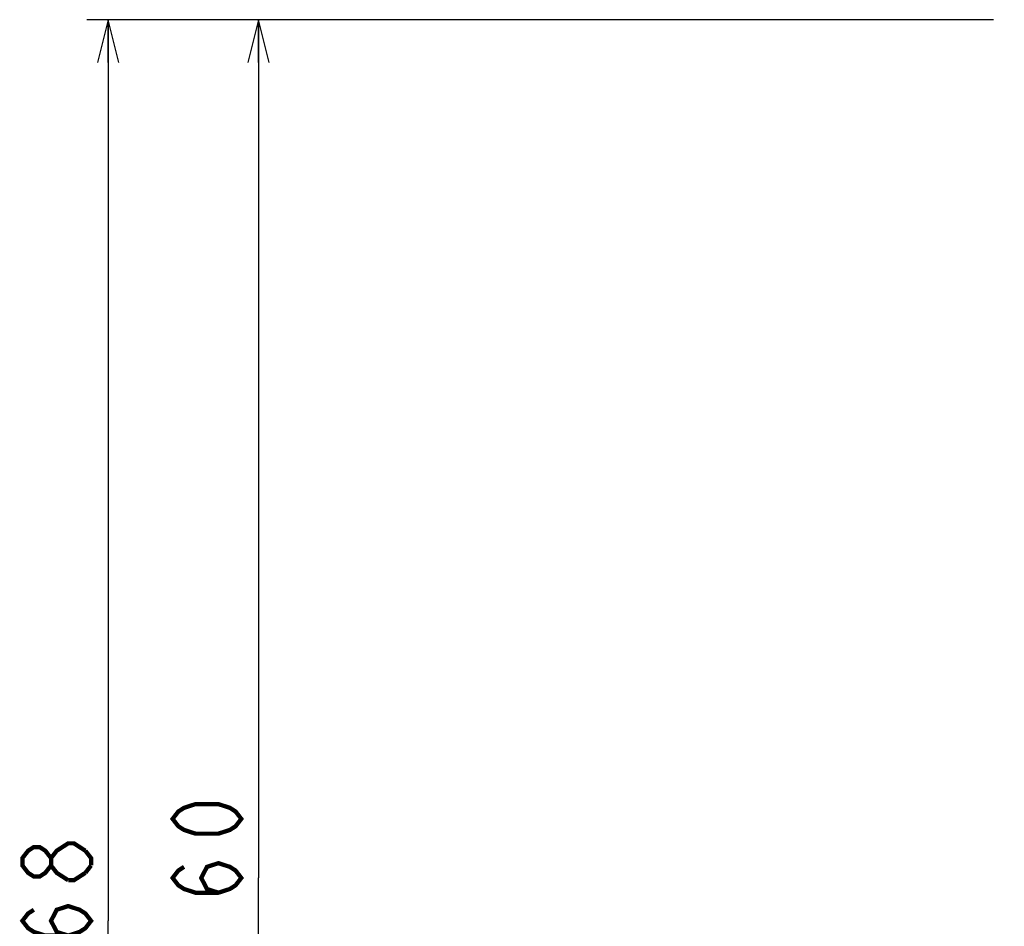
# Model space of a CAD drawing. Extents: x 0 to 840, y 0 to 594.
# Tile 6 of 22: x 328 to 420, y 355 to 440. Entities that reach past the tile are written whole.
import ezdxf

# ---------------------------------------------------------------- set-up
doc = ezdxf.new("R2010")
doc.units = 0
doc.header["$LTSCALE"] = 46.2
doc.layers.get('0').update_dxf_attribs({"linetype": 'CONTINUOUS'})
doc.layers.add('ALL_DIM', color=7, linetype='CONTINUOUS')
doc.dimstyles.get("Standard").update_dxf_attribs({"dimtxt": 2.5, "dimasz": 2.5, "dimexe": 1.25, "dimexo": 0.625, "dimtad": 1, "dimcen": 2.5, "dimazin": 3, "dimtfac": 1, "dimtmove": 0, "dimatfit": 3})

# ---------------------------------------------------------------- blocks, each defined once
blk = doc.blocks.new('_OPEN')
at = {"color": 0, "linetype": 'BYBLOCK'}
for p, q in [((0, 0), (-1, 0.25)), ((-1, -0.25), (0, 0)), ((-1, 0), (0, 0))]:
    blk.add_line(p, q, dxfattribs=at)
blk = doc.blocks.new('*D7')
at = {"layer": 'ALL_DIM', "color": 2, "linetype": 'CONTINUOUS'}
for p, q in [((418.39, 440), (348, 440)), ((350, 440), (350, 360)), ((350, 280), (350, 360)), ((418.225, 280), (348, 280))]:
    blk.add_line(p, q, dxfattribs=at)
at = {"layer": 'ALL_DIM', "color": 2, "linetype": 'CONTINUOUS', "xscale": 4, "yscale": 4, "zscale": 4}
for p, rotation in [((350, 440), 90), ((350, 280), 270)]:
    blk.add_blockref('_OPEN', p, dxfattribs=dict(at, rotation=rotation))
blk = doc.blocks.new('*D8')
at = {"layer": 'ALL_DIM', "color": 2, "linetype": 'CONTINUOUS'}
for p, q in [((418.509, 440), (334, 440)), ((336, 440), (336, 356)), ((336, 272), (336, 356)), ((418.125, 272), (334, 272))]:
    blk.add_line(p, q, dxfattribs=at)
at = {"layer": 'ALL_DIM', "color": 2, "linetype": 'CONTINUOUS', "xscale": 4, "yscale": 4, "zscale": 4}
for p, rotation in [((336, 440), 90), ((336, 272), 270)]:
    blk.add_blockref('_OPEN', p, dxfattribs=dict(at, rotation=rotation))

msp = doc.modelspace()

# ---------------------------------------------------------------- linework, layer by layer
at = {"layer": 'ALL_DIM', "color": 2, "linetype": 'CONTINUOUS', "const_width": 0.4}
for points in [[(348.4, 365.504), (347.867, 364.816), (347.333, 364.472), (346.267, 364.128), (344.133, 364.128), (343.067, 364.472), (342.533, 364.816), (342, 365.504), (342.533, 366.192), (343.067, 366.536), (344.133, 366.88), (346.267, 366.88), (347.333, 366.536), (347.867, 366.192), (348.4, 365.504)], [(332.267, 359.784), (331.2, 360.472), (330.667, 361.16), (330.667, 361.848), (331.2, 362.536), (331.733, 362.88), (332.267, 363.224), (332.8, 363.224), (333.867, 362.536)], [(330.667, 361.16), (330.133, 360.472), (329.6, 360.128), (329.067, 360.128), (328.533, 360.472), (328, 361.16), (328, 361.848), (328.533, 362.536), (329.067, 362.88), (329.6, 362.88), (330.133, 362.536), (330.667, 361.848)], [(333.867, 362.536), (334.4, 361.848), (334.4, 361.16)], [(346.267, 358.624), (345.2, 358.968), (344.667, 360), (345.2, 361.032), (346.267, 361.376), (347.333, 361.032), (347.867, 360.688), (348.4, 360), (347.867, 359.312), (347.333, 358.968), (346.267, 358.624), (344.133, 358.624), (343.067, 358.968), (342.533, 359.312), (342, 360), (342.533, 360.688), (343.067, 361.032)], [(333.867, 360.472), (332.8, 359.784), (332.267, 359.784)], [(334.4, 361.16), (333.867, 360.472)], [(332.267, 354.624), (331.2, 354.968), (330.667, 356), (331.2, 357.032), (332.267, 357.376), (333.333, 357.032), (333.867, 356.688), (334.4, 356), (333.867, 355.312), (333.333, 354.968), (332.267, 354.624), (330.133, 354.624), (329.067, 354.968), (328.533, 355.312), (328, 356), (328.533, 356.688), (329.067, 357.032)]]:
    msp.add_lwpolyline(points, dxfattribs=at)

# ---------------------------------------------------------------- dimensions: what is measured, and where the dimension line sits
at = {"layer": 'ALL_DIM', "color": 2, "linetype": 'CONTINUOUS'}
for base, p1, p2, picture, middle in [((336, 272), (419.509, 440), (419.125, 272), '*D8', (336, 347.744)), ((350, 280), (419.39, 440), (419.225, 280), '*D7', (350, 351.744))]:
    dim = msp.add_linear_dim(base=base, p1=p1, p2=p2, angle=270, dimstyle='Standard', dxfattribs=at)
    dim.commit()
    dim.dimension.update_dxf_attribs({"geometry": picture, "text_midpoint": middle, "dimtype": 128})

doc.saveas('drawing.dxf')
